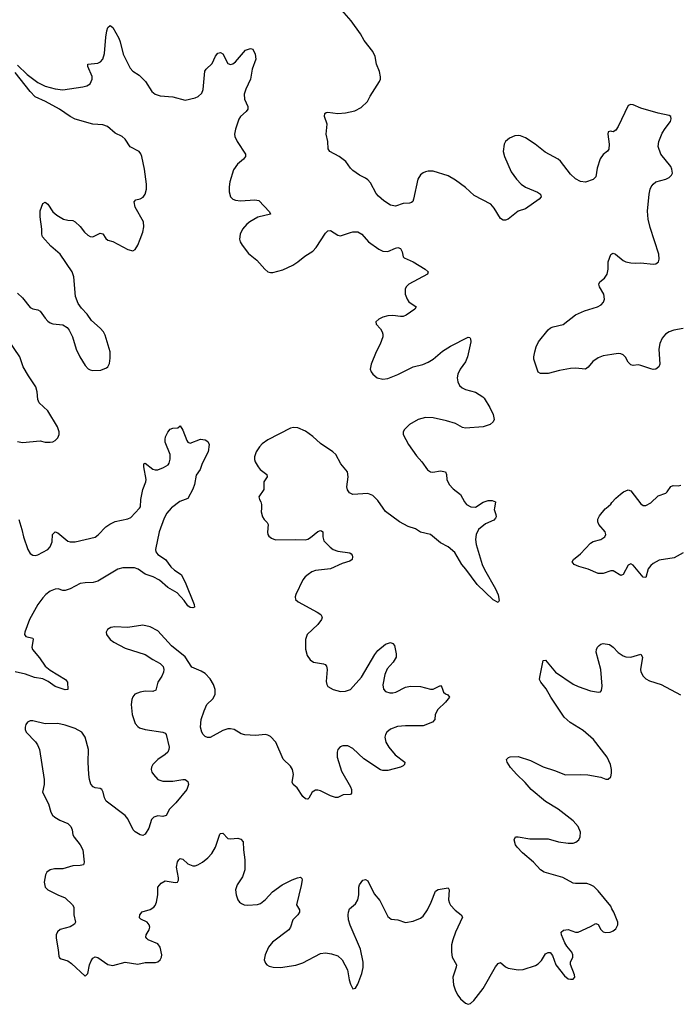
# Model space of a CAD drawing. Header units: inches. Extents: x 1694897 to 1849880, y 907231 to 1017944.
# Tile 38 of 171: x 1705266 to 1710530, y 986034 to 993905. Entities that reach past the tile are written whole.
import ezdxf

# ---------------------------------------------------------------- set-up
doc = ezdxf.new("R2010")
doc.units = ezdxf.units.IN
doc.header["$MEASUREMENT"] = 0
for name, color, linetype in [('B7908', 7, 'Continuous'), ('B7909', 7, 'Continuous'), ('B7918', 7, 'Continuous'), ('B7919', 7, 'Continuous')]:
    doc.layers.add(name, color=color, linetype=linetype)

msp = doc.modelspace()

# ---------------------------------------------------------------- linework, layer by layer
at = {"layer": 'B7908', "color": 6}
for points, elevation in [([(1706477.2, 990000), (1706441.2, 989958.8), (1706420.1, 989919.9), (1706379.9, 989810), (1706352.7, 989670), (1706355.5, 989650), (1706370.4, 989630.4), (1706431.4, 989590), (1706475.3, 989530), (1706503.4, 989503.4), (1706557.1, 989470), (1706590, 989407.7), (1706662, 989230), (1706664, 989210), (1706650, 989202.4), (1706630, 989207.3), (1706610, 989220.3), (1706581.7, 989261.7), (1706524.4, 989324.4), (1706450, 989365.9), (1706384.1, 989424.1), (1706332.4, 989452.4), (1706270, 989473.5), (1706213, 989513), (1706183.1, 989523.1), (1706090, 989522.9), (1706050, 989512.4), (1705890, 989415.6), (1705853.9, 989406.1), (1705790, 989404.5), (1705750, 989397.8), (1705670, 989356), (1705630, 989342), (1705610, 989342.5), (1705574.5, 989354.5), (1705550, 989353.7), (1705510, 989335.6), (1705473.9, 989310), (1705450, 989284.6), (1705410.7, 989230), (1705345.5, 989110), (1705306.9, 989010), (1705304.2, 988990), (1705314.5, 988974.5), (1705370, 988960.3), (1705374.8, 988950), (1705363, 988890), (1705367.3, 988870), (1705424.7, 988804.7), (1705470, 988737.6), (1705510, 988704.8), (1705632, 988630), (1705648, 988610), (1705650.2, 988549.8), (1705630, 988548.8), (1705550, 988574.1), (1705493.7, 988613.7), (1705450, 988635.9), (1705385.3, 988645.3), (1705313.6, 988673.6), (1705230, 988691.4)], 800), ([(1705259.9, 989910), (1705284.6, 989830), (1705296.8, 989770), (1705331.8, 989670), (1705350, 989638.2), (1705370, 989623.8), (1705390, 989621.1), (1705410, 989626.5), (1705490, 989668.6), (1705509.8, 989690), (1705524.6, 989730), (1705529.2, 989790), (1705550, 989811.8), (1705570, 989803.6), (1705650, 989737.1), (1705670, 989729.7), (1705710, 989731.4), (1705870, 989768.8), (1705893.3, 989786.7), (1705954, 989850), (1705987.2, 989872.8), (1706030, 989892.6), (1706130, 989914.5), (1706154.6, 989925.4), (1706222.7, 990000)], 800), ([(1707198.2, 990000), (1707196.5, 989970), (1707206.9, 989930), (1707219.5, 989910), (1707245, 989885), (1707252.7, 989870), (1707247.2, 989807.2), (1707249.1, 989789.1), (1707256.9, 989776.9), (1707279, 989759), (1707310, 989746.7), (1707469.5, 989750.5), (1707550, 989746.4), (1707570, 989751.7), (1707590, 989764.3), (1707650, 989812.6), (1707670, 989821.5), (1707679.3, 989819.3), (1707690.1, 989810.1), (1707689.4, 989770), (1707698.2, 989738.2), (1707747.6, 989687.6), (1707771, 989671), (1707810, 989657.2), (1707904.2, 989644.2), (1707916.3, 989636.3), (1707923.8, 989623.8), (1707927.3, 989610), (1707924.1, 989590), (1707904.3, 989575.7), (1707843.4, 989556.6), (1707750, 989516.4), (1707630, 989501.9), (1707602, 989490), (1707572.5, 989470), (1707547.3, 989450), (1707530, 989428.2), (1707472.8, 989310), (1707467.9, 989290), (1707471.8, 989270), (1707493.1, 989250), (1707644.8, 989170), (1707672, 989150), (1707683.1, 989130), (1707677.3, 989110), (1707648.1, 989070), (1707563.7, 988990), (1707551.8, 988950), (1707551.7, 988871.7), (1707563.6, 988823.6), (1707587.3, 988787.3), (1707615.8, 988770), (1707695.5, 988755.5), (1707709.1, 988749.1), (1707718.1, 988738.1), (1707723.6, 988710), (1707715.4, 988615.4), (1707721.1, 988590), (1707730, 988575.5), (1707773.1, 988550), (1707830, 988534.8), (1707870, 988536.7), (1707910, 988550.6), (1707997.3, 988650), (1708105.6, 988830), (1708130, 988862.7), (1708190, 988913.6), (1708230, 988925.5), (1708250, 988918.6), (1708262.5, 988902.5), (1708275, 988835), (1708274.5, 988810), (1708252.5, 988770), (1708204.7, 988715.3), (1708185.5, 988670), (1708168.7, 988588.7), (1708174.2, 988554.2), (1708190, 988535.6), (1708224.2, 988524.2), (1708250, 988524.3), (1708273.5, 988530), (1708350, 988568.5), (1708390, 988576), (1708470, 988575.8), (1708550, 988552.5), (1708570, 988553.7), (1708630, 988581.3), (1708641.3, 988570), (1708653.7, 988530), (1708670, 988515.5), (1708688, 988508), (1708700.7, 988490), (1708669.6, 988450), (1708607.3, 988390), (1708587.3, 988350), (1708585.3, 988310), (1708564.9, 988290), (1708490, 988258.9), (1708350, 988260.2), (1708285.6, 988254.4), (1708230, 988233.7), (1708200.5, 988210), (1708189.7, 988190.3), (1708185.5, 988170), (1708193, 988130), (1708217.8, 988090), (1708268.4, 988028.4), (1708344.7, 987970), (1708341.6, 987950), (1708330, 987941.3), (1708309.6, 987930.4), (1708210, 987902.3), (1708170, 987902.1), (1708150, 987908.4), (1708016.7, 987996.7), (1707930, 988079.3), (1707890, 988100.2), (1707850, 988101.5), (1707828.4, 988091.6), (1707810.2, 988070), (1707804, 988050), (1707804.8, 988010), (1707838.7, 987898.7), (1707911.4, 987771.4), (1707918.9, 987750), (1707918.7, 987721.3), (1707910.1, 987709.9), (1707850.9, 987709.1), (1707810, 987688.4), (1707790, 987688.2), (1707750, 987701.3), (1707670, 987739.3), (1707650, 987746.2), (1707630, 987746.7), (1707603.6, 987730), (1707577, 987683), (1707570, 987672.8), (1707566.9, 987673.1), (1707550, 987676.5), (1707530, 987694.9), (1707483.2, 987763.2), (1707451.1, 987791.1), (1707445.1, 987810), (1707454.1, 987870), (1707446.6, 987910), (1707430, 987937), (1707373.2, 987993.2), (1707313.2, 988130), (1707270, 988175), (1707250, 988186.5), (1707230, 988190.6), (1707150, 988183.6), (1707066.9, 988186.9), (1707036.7, 988196.7), (1706980.5, 988230), (1706950, 988236.1), (1706930, 988235.7), (1706890, 988222.5), (1706790, 988167.6), (1706766.8, 988166.8), (1706750, 988173.8), (1706733.8, 988190), (1706721.8, 988210), (1706711.8, 988250), (1706716.3, 988310), (1706740.1, 988379.9), (1706762.8, 988430), (1706810, 988477), (1706828.3, 988510), (1706828.7, 988550), (1706815.8, 988590), (1706790, 988634.6), (1706750, 988677.3), (1706717.1, 988697.1), (1706643.4, 988730), (1706590, 988812.7), (1706479, 988899), (1706370, 989020.4), (1706310, 989051.4), (1706250, 989064.2), (1706130, 989047.3), (1706027.3, 989052.7), (1705994.8, 989045.2), (1705969.4, 989030.6), (1705957.8, 989010), (1705959, 988990), (1705990, 988951.5), (1706019, 988930), (1706110, 988882.2), (1706270, 988831.4), (1706330, 988789.3), (1706390, 988759.3), (1706413.2, 988733.2), (1706417.7, 988710), (1706415, 988690), (1706402.2, 988657.8), (1706369.4, 988610), (1706353.9, 988546.1), (1706330, 988535.7), (1706270, 988536.4), (1706228.9, 988530), (1706187.8, 988512.2), (1706170, 988491.7), (1706161.5, 988470), (1706156.4, 988430), (1706166, 988350), (1706190, 988279.2), (1706210, 988255), (1706224.8, 988244.8), (1706268.4, 988230), (1706410, 988210), (1706430, 988200.5), (1706438.2, 988190), (1706461.9, 988090), (1706459.6, 988070), (1706449.4, 988050), (1706430, 988030.3), (1706370.1, 987990), (1706330.1, 987950), (1706319.3, 987930), (1706316.2, 987910), (1706321.8, 987890), (1706334.6, 987870), (1706371.7, 987831.7), (1706410, 987818.3), (1706490, 987817.6), (1706570, 987830.8), (1706590.1, 987830.1), (1706610, 987815), (1706614.7, 987790), (1706602.2, 987750), (1706515.4, 987644.6), (1706464.9, 987595.1), (1706436.7, 987543.3), (1706410, 987536.2), (1706370, 987540.6), (1706338.2, 987530), (1706321, 987510), (1706297.6, 987442.4), (1706270, 987395), (1706250, 987383.4), (1706230, 987388.3), (1706190, 987412.3), (1706171.9, 987430), (1706130, 987517.8), (1706110, 987544.6), (1705957.9, 987657.9), (1705943.5, 987683.5), (1705933.2, 987730), (1705922.2, 987750), (1705910, 987760.3), (1705870, 987765.8), (1705853.5, 987773.5), (1705834.9, 987794.9), (1705823.2, 987830), (1705818.5, 987870), (1705812.3, 987970), (1705815, 988070), (1705789.6, 988169.6), (1705762.7, 988210), (1705710, 988238.4), (1705630, 988265.2), (1705570, 988277.8), (1705470, 988275.3), (1705370, 988299.9), (1705350, 988300.3), (1705329.5, 988290.5), (1705315.8, 988270), (1705309.4, 988250), (1705309.4, 988230), (1705318, 988210), (1705392.7, 988132.7), (1705408.7, 988108.7), (1705423.4, 988070), (1705463.1, 987830), (1705462.7, 987790), (1705449.6, 987730), (1705496.2, 987636.2), (1705515.4, 987570), (1705527.3, 987547.3), (1705546.2, 987530), (1705586.5, 987506.5), (1705650, 987478.1), (1705676, 987456), (1705686.8, 987430), (1705691.8, 987390), (1705701.5, 987370), (1705748.4, 987308.4), (1705770.1, 987270), (1705782.4, 987170), (1705776.6, 987150), (1705750, 987142.3), (1705690, 987142), (1705610, 987115.7), (1705544, 987116), (1705510.1, 987109.9), (1705482.3, 987090), (1705471.4, 987070), (1705462.8, 987010), (1705470.2, 986970), (1705490.1, 986950.1), (1705570.3, 986910), (1705630, 986886.4), (1705688.3, 986828.3), (1705698.8, 986810), (1705698.6, 986750), (1705711.8, 986690), (1705704.2, 986675.8), (1705670, 986654.6), (1705588.5, 986631.5), (1705567.9, 986612.1), (1705558.1, 986590), (1705557.2, 986562.8), (1705575, 986470), (1705578, 986418), (1705584.8, 986404.8), (1705596.7, 986396.7), (1705650, 986380.2), (1705681, 986361), (1705790, 986258), (1705810, 986280.5), (1705825.1, 986350), (1705837.7, 986382.3), (1705850, 986402), (1705870, 986412.5), (1705890, 986407.2), (1705970, 986351.8), (1706010, 986343), (1706110, 986369.7), (1706210, 986355.7), (1706270, 986367.7), (1706351.7, 986368.3), (1706370, 986374), (1706389.7, 986390), (1706399.8, 986410), (1706401.8, 986430), (1706390, 986491), (1706370, 986518.1), (1706291.8, 986550), (1706281.3, 986561.3), (1706275.8, 986570), (1706277.2, 986590), (1706300.6, 986630), (1706306.3, 986650), (1706301.4, 986670), (1706284, 986690), (1706234.9, 986714.9), (1706224.7, 986724.7), (1706225.3, 986750), (1706246.3, 986773.7), (1706310, 986791.9), (1706338.2, 986810), (1706350, 986824.7), (1706360.1, 986850), (1706371.3, 986910), (1706369.5, 986970), (1706397.1, 987002.9), (1706430, 987020.3), (1706510, 987006.8), (1706528.9, 987011.1), (1706534.7, 987025.3), (1706534.8, 987045.2), (1706518.8, 987130), (1706527.6, 987172.4), (1706538.7, 987190), (1706550, 987198.4), (1706570, 987193.2), (1706610, 987157.6), (1706650, 987140.6), (1706670, 987141.7), (1706690, 987149.1), (1706726.5, 987170), (1706770, 987204.5), (1706801.4, 987238.6), (1706830.4, 987289.6), (1706866.4, 987393.6), (1706870, 987399.4), (1706890, 987402.2), (1706930, 987358.2), (1706950, 987355.7), (1707010, 987363.3), (1707034.7, 987354.7), (1707052.1, 987332.1), (1707054.4, 987270), (1707066.1, 987190), (1707065.1, 987110), (1707047.3, 987052.7), (1707005.5, 986990), (1706990.2, 986950), (1706995.9, 986910), (1707010.1, 986870.1), (1707024.4, 986850), (1707039.3, 986839.3), (1707060.7, 986830), (1707090, 986826.2), (1707167.8, 986832.2), (1707190, 986838.6), (1707230, 986871.4), (1707285.8, 986934.2), (1707364.1, 986990), (1707443.4, 987030), (1707486.1, 987046.1), (1707510.9, 987050.9), (1707520.5, 987040.5), (1707523.1, 987030), (1707516.5, 986983.5), (1707479, 986830), (1707502, 986790), (1707503.6, 986770), (1707490.1, 986750), (1707450.6, 986710), (1707430.1, 986650), (1707416.8, 986630), (1707285.9, 986530), (1707255.7, 986490), (1707228.6, 986430), (1707220.6, 986390), (1707230, 986361.7), (1707240.3, 986350), (1707259.3, 986339.3), (1707291.8, 986331.8), (1707351, 986329), (1707474.2, 986345.8), (1707530, 986365.2), (1707670, 986440.6), (1707710, 986445.7), (1707758.6, 986438.6), (1707810, 986420.3), (1707843.1, 986390), (1707885.5, 986310), (1707899.5, 986230), (1707910, 986196), (1707930, 986158), (1707950, 986162.8), (1707970, 986194.8), (1708000.6, 986279.4), (1708011.4, 986328.6), (1708011.6, 986370), (1707990, 986474.7), (1707907.1, 986667.1), (1707893.5, 986710), (1707891.2, 986750), (1707893.5, 986770), (1707903.7, 986796.3), (1707950, 986837.5), (1707968.1, 986870), (1707976.4, 986910), (1707976.1, 986970), (1707981.8, 986990), (1708010, 987025.1), (1708030, 987032.6), (1708050, 987020.1), (1708098.4, 986918.4), (1708145.1, 986865.1), (1708210, 986736.9), (1708235.8, 986715.8), (1708290, 986708), (1708350, 986689.1), (1708410, 986697.8), (1708470, 986721.4), (1708490, 986738.2), (1708524.9, 986790), (1708555.3, 986850), (1708590, 986937.2), (1708610, 986951.3), (1708690, 986964.9), (1708699, 986950), (1708694.2, 986870), (1708701.6, 986841.6), (1708710, 986826.8), (1708747, 986787), (1708796, 986750), (1708806, 986730), (1708750.7, 986610), (1708728.5, 986550), (1708718.2, 986510), (1708717.5, 986450), (1708723.6, 986410), (1708756.4, 986350), (1708756, 986330), (1708727.1, 986250), (1708734, 986190), (1708750, 986140.5), (1708767.2, 986107.2), (1708790, 986078), (1708830, 986042), (1708850, 986034), (1708870, 986039.3), (1708894.9, 986065.1), (1708970, 986161.3), (1709070, 986333.2), (1709090, 986359.3), (1709110, 986367.3), (1709150, 986333.4), (1709170, 986322.4), (1709250, 986310.2), (1709290, 986312.6), (1709390, 986345.5), (1709410, 986356.6), (1709436.4, 986383.6), (1709470, 986436.5), (1709490, 986448.9), (1709507.4, 986447.4), (1709524, 986424), (1709552.8, 986350), (1709622, 986262), (1709650, 986238.7), (1709670, 986233.7), (1709690, 986235.5), (1709702.9, 986250), (1709700.4, 986270), (1709668.4, 986351.6), (1709668.3, 986370), (1709686.6, 986410), (1709687.2, 986430), (1709679.1, 986450), (1709638.7, 986498.7), (1709624.7, 986524.7), (1709598, 986590), (1709595.4, 986610), (1709614, 986626), (1709650, 986630.8), (1709710, 986610.6), (1709730, 986610.5), (1709830, 986656.2), (1709870, 986681), (1709890, 986672.4), (1709910.9, 986630.9), (1709930, 986612.1), (1709950, 986607), (1709986.6, 986610), (1710000, 986616.3)], 900), ([(1709060.6, 990000), (1709059, 989990), (1709072.5, 989950), (1709074.4, 989930), (1709070, 989920.4), (1709055.4, 989904.6), (1708990, 989874.1), (1708932.8, 989830), (1708913.9, 989790), (1708909.7, 989750), (1708915.8, 989710), (1708962.9, 989550), (1708981.3, 989510), (1709070, 989355), (1709091.5, 989308.5), (1709099.2, 989260.8), (1709090, 989246.4), (1709050, 989266), (1708923.4, 989390), (1708832.7, 989512.7), (1708799.7, 989550), (1708744.6, 989644.6), (1708691.7, 989690), (1708630, 989723.9), (1708550, 989790.8), (1708469.2, 989809.2), (1708430, 989834), (1708370, 989853.9), (1708302.1, 989890), (1708190, 989972.6), (1708171.4, 990000)], 900), ([(1710000, 989499.4), (1709990, 989499.4), (1709930, 989477.1), (1709890, 989478.1), (1709810, 989513.4), (1709734.6, 989534.6), (1709696.8, 989550), (1709682.2, 989570), (1709691.7, 989590), (1709750, 989633.8), (1709830, 989721.5), (1709850, 989733.1), (1709911.2, 989750), (1709943.5, 989770), (1709952, 989790), (1709946.8, 989810), (1709896.3, 989870), (1709887.8, 989890), (1709887.7, 989912.3), (1709901.3, 989938.7), (1709946.4, 989993.6), (1709953.6, 990000)], 900), ([(1710000, 986798.4), (1709990, 986817.2), (1709890, 986940.6), (1709854.7, 986974.7), (1709829.7, 986989.7), (1709798.6, 986998.6), (1709710, 986998.4), (1709690, 987002.3), (1709608.3, 987048.3), (1709458.1, 987090), (1709430, 987109.9), (1709373.5, 987170), (1709285.2, 987245.2), (1709241.7, 987290), (1709228.9, 987310), (1709217.7, 987350), (1709230, 987371.7), (1709250, 987372.8), (1709342.7, 987357.3), (1709490, 987357.5), (1709573.7, 987333.7), (1709650, 987323.4), (1709690, 987323), (1709711.8, 987330), (1709736.3, 987350), (1709747.2, 987372.8), (1709747.7, 987410), (1709730, 987456.1), (1709690, 987501.8), (1709570, 987594.4), (1709470, 987653.9), (1709353.7, 987750), (1709306.7, 987806.7), (1709239.6, 987870), (1709190, 987925.8), (1709161.5, 987970), (1709156.8, 987990), (1709172.2, 988007.8), (1709186.8, 988013.2), (1709250, 988015.7), (1709350, 987984.2), (1709450, 987931.3), (1709541.9, 987901.9), (1709630, 987867.2), (1709750, 987872.1), (1709807.5, 987867.5), (1709910, 987848.9), (1709950, 987834.3), (1709970, 987834.6), (1709990, 987852.7), (1709997.5, 987882.5), (1709997.5, 987910), (1709989.3, 987950), (1709961.4, 988010), (1709853.6, 988150), (1709770, 988221.7), (1709666.6, 988286.6), (1709616.9, 988330), (1709510.9, 988490), (1709475.2, 988555.2), (1709430.5, 988610), (1709422.3, 988630), (1709424.1, 988650), (1709450, 988781.1), (1709470, 988784.1), (1709550.1, 988690), (1709690, 988591.9), (1709730, 988573.6), (1709830, 988540.4), (1709891.8, 988528.2), (1709908.5, 988531.5), (1709917.3, 988542.7), (1709922.4, 988577.6), (1709911.8, 988710), (1709874.3, 988850), (1709875.9, 988870), (1709885.4, 988890), (1709897.4, 988902.6), (1709910, 988912.1), (1709930, 988918.4), (1709981.1, 988910), (1710000, 988896.5)], 900)]:
    msp.add_lwpolyline(points, dxfattribs=dict(at, elevation=elevation))
at = {"layer": 'B7909', "color": 6}
for points, elevation in [([(1710000, 993011.4), (1709990, 993013.3), (1709970, 993008.7), (1709967.2, 992990), (1709978.6, 992910), (1709974, 992870), (1709965.1, 992854.9), (1709930, 992828), (1709907, 992793), (1709881.2, 992718.8), (1709870.8, 992649.2), (1709850, 992627.4), (1709790, 992606.4), (1709750, 992610.7), (1709710, 992632.5), (1709668.4, 992670), (1709590, 992774.9), (1709570, 992789.9), (1709465.4, 992845.4), (1709385.6, 992910), (1709310, 992960.6), (1709270, 992977.2), (1709250, 992980.2), (1709222.9, 992977.1), (1709181.7, 992958.3), (1709150, 992931.1), (1709139.1, 992910), (1709130.2, 992850), (1709140.2, 992810), (1709193.8, 992690), (1709236.9, 992630), (1709274.7, 992590), (1709310, 992565.9), (1709405.8, 992525.8), (1709427.8, 992510), (1709434.2, 992490), (1709418.8, 992470), (1709310, 992394), (1709250, 992373.1), (1709170, 992310.8), (1709150, 992301.1), (1709130, 992301.9), (1709110, 992314.5), (1709058.9, 992398.9), (1709030.9, 992430), (1708900, 992500), (1708830, 992562.8), (1708750, 992623.4), (1708690, 992656.9), (1708570, 992693.5), (1708530, 992694.2), (1708510, 992689.8), (1708490, 992681.4), (1708470, 992665.7), (1708449.3, 992630.7), (1708414.4, 992470), (1708407.5, 992452.5), (1708397.5, 992442.5), (1708382.9, 992437.1), (1708330, 992435.6), (1708270, 992414.5), (1708230, 992423.2), (1708176, 992456), (1708133.1, 992493.1), (1708115.6, 992515.6), (1708070, 992601.2), (1708050, 992623.7), (1708030, 992638.5), (1707981.4, 992661.4), (1707930, 992698.4), (1707910, 992719.2), (1707874.2, 992770), (1707820.7, 992810), (1707745.9, 992850), (1707731.4, 992871.4), (1707728.4, 992930), (1707716.8, 992990), (1707723.2, 993070), (1707702.7, 993130), (1707704.4, 993155.6), (1707715.9, 993164.2), (1707730, 993166.8), (1707810, 993155.1), (1707870, 993159.8), (1707943.8, 993176.2), (1707995.8, 993204.2), (1708046.4, 993250), (1708066.8, 993293.2), (1708141.5, 993410), (1708149.8, 993430), (1708150.8, 993449.2), (1708141.1, 993490), (1708118.2, 993550), (1708106.5, 993610), (1708089.9, 993650), (1708019.2, 993739.2), (1707990, 993792.7), (1707916.3, 993896.3), (1707841.6, 993981.6)], 900), ([(1705250, 993542.2), (1705326.6, 993466.6), (1705410, 993403.8), (1705470, 993372.3), (1705550, 993352.1), (1705610, 993345.3), (1705770, 993367.4), (1705803.2, 993376.8), (1705828.2, 993391.8), (1705846.2, 993430), (1705846.4, 993450), (1705811.1, 993530), (1705809.7, 993550), (1705890, 993557.2), (1705912.4, 993567.6), (1705931.9, 993588.1), (1705945.1, 993634.9), (1705954.6, 993765.4), (1705963, 993817), (1705970, 993843), (1705990, 993858), (1706010, 993843.8), (1706057.8, 993757.8), (1706070, 993727.7), (1706093, 993630), (1706150, 993518.7), (1706170, 993494.6), (1706220.2, 993460.2), (1706272, 993412), (1706321.2, 993330), (1706349.2, 993309.2), (1706390, 993296.1), (1706490, 993288.4), (1706590, 993261.5), (1706670, 993280.3), (1706691.5, 993290), (1706722, 993318), (1706732.5, 993347.5), (1706747.2, 993492.8), (1706755.4, 993510), (1706804.6, 993555.4), (1706830, 993612.6), (1706850, 993638.6), (1706870, 993642.8), (1706890, 993631.5), (1706930, 993554.6), (1706950, 993545.4), (1706970, 993553.2), (1706990, 993569.3), (1707070, 993660.7), (1707110, 993675.7), (1707128.8, 993668.8), (1707148, 993630), (1707153.2, 993590), (1707124.5, 993510), (1707111.7, 993430), (1707072.5, 993350), (1707060.4, 993310), (1707063, 993270), (1707088.5, 993210), (1707090.1, 993190), (1707076.6, 993170), (1707031.4, 993130), (1707018.5, 993110), (1706990.1, 993030), (1706983.9, 992990), (1706986.7, 992970), (1707005.7, 992930), (1707071.7, 992830), (1707072, 992810), (1707055.8, 992790), (1707007.9, 992750), (1706976.3, 992703.7), (1706946.8, 992610), (1706939.8, 992570), (1706939.3, 992530), (1706950, 992488.7), (1706970.2, 992470.2), (1706990, 992462), (1707030, 992458.1), (1707145.4, 992465.4), (1707178.4, 992458.4), (1707263.8, 992370), (1707270.3, 992350), (1707170, 992326.8), (1707106, 992290), (1707083, 992270), (1707048.4, 992230), (1707028.2, 992190), (1707024, 992150), (1707029.2, 992129.2), (1707043.4, 992103.4), (1707094.7, 992034.7), (1707162.2, 991982.2), (1707224.4, 991910), (1707250.8, 991890), (1707270, 991883.1), (1707290, 991883.1), (1707370, 991904.9), (1707450, 991942), (1707490, 991968.1), (1707544.3, 992015.7), (1707610, 992055.2), (1707637.2, 992082.8), (1707710, 992198.5), (1707730, 992218.2), (1707750, 992218.8), (1707810, 992181.2), (1707830, 992176.9), (1707910, 992205), (1707930, 992209.3), (1707968.2, 992208.2), (1708001.3, 992190), (1708053.7, 992130), (1708137.4, 992070), (1708170, 992053.4), (1708210, 992051.3), (1708270, 992078.9), (1708290, 992083.2), (1708310, 992075.1), (1708323.8, 992050), (1708330.1, 992010.1), (1708340, 992000), (1708410, 991969.2), (1708506.2, 991910), (1708530.2, 991890), (1708524.9, 991870), (1708376.8, 991790), (1708356.1, 991770), (1708347.5, 991750), (1708347.7, 991710), (1708362.5, 991670), (1708376.8, 991650), (1708436.2, 991610), (1708425.4, 991590), (1708356.3, 991543.7), (1708330, 991533.1), (1708310, 991531), (1708250, 991539.5), (1708210, 991538.2), (1708170, 991527), (1708138, 991510), (1708114, 991490), (1708114.9, 991470), (1708150, 991433.8), (1708164.3, 991410), (1708169.1, 991390), (1708167.5, 991370), (1708147.7, 991312.3), (1708116, 991250), (1708074.9, 991150), (1708068.8, 991110), (1708074.9, 991090), (1708088.7, 991070), (1708123.2, 991043.2), (1708170, 991031.1), (1708210, 991036.3), (1708290, 991068.7), (1708410, 991129.3), (1708489.3, 991149.3), (1708530, 991167.9), (1708570, 991192.4), (1708645.9, 991254.1), (1708710, 991293.9), (1708850, 991366.5), (1708863.4, 991363.4), (1708870, 991354.8), (1708871.3, 991330), (1708846.7, 991210), (1708829.6, 991170), (1708787.5, 991110), (1708767.2, 991070), (1708762.4, 991042.4), (1708767.3, 991010), (1708780.7, 990980.7), (1708801.8, 990961.8), (1708830, 990949.2), (1708910, 990926.4), (1708968.6, 990890), (1708979, 990879), (1709024.3, 990804.3), (1709050.1, 990750), (1709057.7, 990710), (1709050.9, 990690), (1709026.9, 990670), (1708970, 990649.1), (1708830, 990638.7), (1708804.7, 990644.7), (1708750, 990675.9), (1708678.7, 990698.7), (1708570, 990722.8), (1708510, 990725.3), (1708450.1, 990709.9), (1708381.8, 990670), (1708342.4, 990630), (1708332.3, 990610), (1708332.1, 990590), (1708372.7, 990510), (1708438.8, 990418.8), (1708481.1, 990370), (1708525.5, 990305.5), (1708550, 990290.2), (1708567.8, 990287.8), (1708630, 990297.6), (1708669.3, 990289.3), (1708677.1, 990270), (1708680.6, 990230), (1708700.2, 990190), (1708730, 990155.3), (1708788.8, 990110), (1708821.8, 990050), (1708837.8, 990030), (1708873, 990010), (1708910, 990007.2), (1708970, 990047.4), (1709010, 990061.9), (1709042.3, 990062.3), (1709068.5, 990050), (1709060.6, 990000)], 900), ([(1705250, 991718.3), (1705290, 991682), (1705350, 991604.3), (1705370, 991592.7), (1705410, 991586.6), (1705430, 991575.9), (1705470, 991518), (1705490, 991494.9), (1705510, 991481.5), (1705530, 991474.7), (1705610, 991465.8), (1705644.4, 991444.4), (1705662.1, 991422.1), (1705688.3, 991370), (1705717.5, 991270), (1705745.8, 991210), (1705790, 991141.1), (1705814.6, 991114.6), (1705830, 991105.2), (1705850, 991100.8), (1705915.8, 991104.2), (1705959.1, 991120.9), (1705970, 991130.4), (1705982.8, 991157.2), (1705990, 991198), (1705989.9, 991250), (1705950, 991382.4), (1705935.4, 991410), (1705910, 991439.5), (1705839.1, 991499.1), (1705805.3, 991550), (1705759.2, 991599.2), (1705734.9, 991634.9), (1705712.6, 991692.6), (1705700.3, 991850), (1705686.2, 991890), (1705590, 992030.9), (1705514.2, 992094.2), (1705448.1, 992170), (1705442.6, 992190), (1705442.5, 992230), (1705429.5, 992330), (1705430, 992376.3), (1705450, 992436), (1705470, 992446.7), (1705490, 992430.2), (1705530.7, 992370), (1705561.9, 992341.9), (1705615.3, 992310), (1705650, 992301.8), (1705690, 992299.8), (1705709.3, 992289.3), (1705750.4, 992250.4), (1705785.4, 992205.4), (1705810, 992182.9), (1705830, 992172.5), (1705850, 992168.9), (1705910, 992197.2), (1705930, 992192.3), (1705954.5, 992154.5), (1705970, 992142.6), (1706011, 992131), (1706130, 992066.9), (1706170, 992058.5), (1706190, 992067.6), (1706210, 992101.7), (1706230, 992150.2), (1706250, 992207.7), (1706259, 992250), (1706256.8, 992290), (1706190, 992405.4), (1706180.6, 992450), (1706194.6, 992465.4), (1706230, 992473.8), (1706253.9, 992486.1), (1706269.4, 992510), (1706278.8, 992550), (1706278.8, 992590), (1706262.8, 992710), (1706242.7, 992810), (1706233.2, 992833.2), (1706219.9, 992850), (1706148.5, 992888.5), (1706110, 992950.5), (1706085.3, 992970), (1706030, 992998.6), (1705968.7, 993050), (1705930, 993064.6), (1705850, 993068.9), (1705710.5, 993110.5), (1705670, 993130.3), (1705585.4, 993190), (1705471.8, 993251.8), (1705390, 993289.2), (1705349, 993330), (1705230, 993482.9)], 900), ([(1710000, 991227.9), (1709930, 991217.6), (1709890, 991203.1), (1709846.2, 991173.8), (1709810, 991126), (1709790, 991112.5), (1709710, 991119.8), (1709670, 991117.6), (1709579.7, 991100.3), (1709490, 991076.5), (1709430, 991075.9), (1709410, 991086.1), (1709376.4, 991190), (1709375.3, 991210), (1709382.8, 991250), (1709394.2, 991290), (1709412.8, 991330), (1709490, 991425.1), (1709510, 991442), (1709530, 991449.6), (1709610, 991469.2), (1709710, 991545.4), (1709782, 991578), (1709884, 991610), (1709913.3, 991626.7), (1709932.1, 991647.9), (1709939.3, 991670), (1709936.4, 991710), (1709901.2, 991770), (1709895.2, 991790), (1709902, 991810), (1709941.9, 991838.1), (1709962.4, 991870), (1709969, 991910), (1709968.7, 991970), (1709991.9, 992028.1), (1710000, 992032.5)], 900), ([(1705250, 990534.2), (1705290, 990525.1), (1705430, 990539.6), (1705470, 990528.8), (1705510, 990527.6), (1705530, 990531.3), (1705550, 990542), (1705570, 990562), (1705581.6, 990590), (1705581.5, 990610), (1705568.4, 990650), (1705490, 990778.1), (1705421.7, 990841.7), (1705411.1, 990870), (1705404.6, 990930), (1705394.3, 990970), (1705336.7, 991056.7), (1705294.9, 991130), (1705266.6, 991210), (1705171.6, 991350)], 900), ([(1706222.7, 990000), (1706231.8, 990010), (1706234.7, 990070), (1706250.6, 990149.4), (1706273.9, 990210), (1706276.6, 990230), (1706258.1, 990330), (1706258, 990350), (1706262.4, 990357.6), (1706270, 990360.3), (1706330, 990312.8), (1706350, 990305.6), (1706370, 990306.5), (1706416, 990324), (1706453.3, 990346.7), (1706461.4, 990358.6), (1706469, 990391), (1706468.1, 990430), (1706430, 990528.2), (1706428.9, 990550), (1706432.7, 990570), (1706450, 990608.5), (1706470, 990630.4), (1706490, 990640.7), (1706530, 990642.8), (1706550, 990658), (1706570, 990622.8), (1706601.5, 990541.5), (1706610, 990528), (1706630, 990518.7), (1706710.4, 990550.4), (1706750, 990547.3), (1706770, 990534), (1706780.3, 990510), (1706773.4, 990450), (1706723.6, 990356.4), (1706710, 990308.6), (1706675.8, 990264.2), (1706663.7, 990190), (1706650, 990151.3), (1706610, 990078.4), (1706546.2, 990053.8), (1706478.5, 990001.5), (1706477.2, 990000)], 800), ([(1708171.4, 990000), (1708130, 990060.8), (1708090, 990102.3), (1708050, 990117.5), (1707930, 990109.6), (1707901.7, 990121.7), (1707885.5, 990145.5), (1707880.4, 990170), (1707892.2, 990250), (1707886.4, 990290), (1707834.4, 990354.4), (1707792.2, 990430), (1707770, 990451.6), (1707670, 990515.7), (1707610, 990571.7), (1707550, 990615.7), (1707490, 990642.2), (1707455.5, 990644.5), (1707430, 990638.5), (1707250, 990546.5), (1707205.4, 990514.6), (1707182.5, 990490), (1707156, 990450), (1707143.5, 990410), (1707143.8, 990390), (1707149.4, 990370), (1707171.2, 990330), (1707189, 990310), (1707240.5, 990270), (1707243, 990250), (1707218.5, 990210), (1707217.1, 990150), (1707178, 990090), (1707181.9, 990070), (1707194.7, 990050), (1707199.9, 990030), (1707198.2, 990000)], 900), ([(1709953.6, 990000), (1709990, 990031.9), (1710000, 990044.2)], 900)]:
    msp.add_lwpolyline(points, dxfattribs=dict(at, elevation=elevation))
at = {"layer": 'B7918', "color": 6, "elevation": 900}
for points in [[(1710570, 989641.7), (1710497, 989603), (1710376.8, 989583.2), (1710330, 989557.6), (1710310, 989542), (1710290, 989514.8), (1710270, 989446), (1710250, 989447.8), (1710170, 989544.1), (1710150, 989554.5), (1710130, 989543.9), (1710090, 989470.7), (1710070, 989461.1), (1710010, 989499.4), (1710000, 989499.4)], [(1710000, 988896.5), (1710010, 988889.4), (1710050, 988846.5), (1710090, 988819.3), (1710110, 988811.1), (1710150, 988808.6), (1710230, 988831.8), (1710243.2, 988810), (1710228, 988710), (1710231, 988691), (1710250, 988657.6), (1710270, 988636.5), (1710301, 988621), (1710392.4, 988590), (1710547.1, 988507.1)], [(1710000, 986616.3), (1710010, 986620.9), (1710030, 986638), (1710048.2, 986670), (1710048.4, 986690), (1710015.1, 986770), (1710000, 986798.4)]]:
    msp.add_lwpolyline(points, dxfattribs=at)
at = {"layer": 'B7919', "color": 6, "elevation": 900}
for points in [[(1710000, 992032.5), (1710010, 992037.9), (1710028.9, 992030), (1710090, 991980.1), (1710110.4, 991970.4), (1710150, 991961.5), (1710190, 991957.8), (1710230, 991960.4), (1710330.4, 991949.6), (1710350, 991952.2), (1710371.2, 991968.8), (1710377.3, 991990), (1710373.7, 992030), (1710304.6, 992244.6), (1710289.6, 992310), (1710284.7, 992375.3), (1710298.2, 992510), (1710305.5, 992550), (1710314, 992570), (1710330, 992590.9), (1710351.8, 992608.2), (1710429.5, 992630), (1710457.6, 992642.4), (1710477.4, 992662.6), (1710483, 992677), (1710479.1, 992710), (1710469.9, 992730), (1710390.7, 992830), (1710369.3, 992890), (1710374.7, 992930), (1710402.1, 992997.9), (1710424.3, 993035.7), (1710467.4, 993090), (1710473.4, 993113.4), (1710469.5, 993130), (1710457.8, 993137.8), (1710370, 993157.3), (1710230, 993197.2), (1710170, 993224), (1710150, 993227.6), (1710130, 993219.7), (1710050, 993051.6), (1710030, 993021.6), (1710010, 993009.6), (1710000, 993011.4)], [(1710570, 991437.2), (1710495.9, 991424.1), (1710458.3, 991410), (1710429.2, 991390), (1710401.8, 991358.2), (1710383.2, 991316.8), (1710375.9, 991270), (1710382.8, 991150), (1710374.3, 991130), (1710350, 991112.5), (1710330, 991109.9), (1710310, 991113.8), (1710230, 991141.8), (1710210, 991144.7), (1710170, 991139.5), (1710150, 991145), (1710130, 991168.1), (1710108, 991208), (1710090, 991226.7), (1710070, 991234.4), (1710050, 991235.3), (1710000, 991227.9)], [(1710000, 990044.2), (1710030, 990081.2), (1710067.9, 990112.1), (1710093.3, 990130), (1710130, 990145.8), (1710150, 990139.8), (1710230, 990034.4), (1710250, 990022.2), (1710270, 990020.6), (1710310, 990043.6), (1710370, 990099.4), (1710430, 990118.7), (1710442.1, 990130), (1710470, 990172.8), (1710490, 990181.3), (1710530, 990179.8), (1710550, 990185.2)]]:
    msp.add_lwpolyline(points, dxfattribs=at)

doc.saveas('drawing.dxf')
